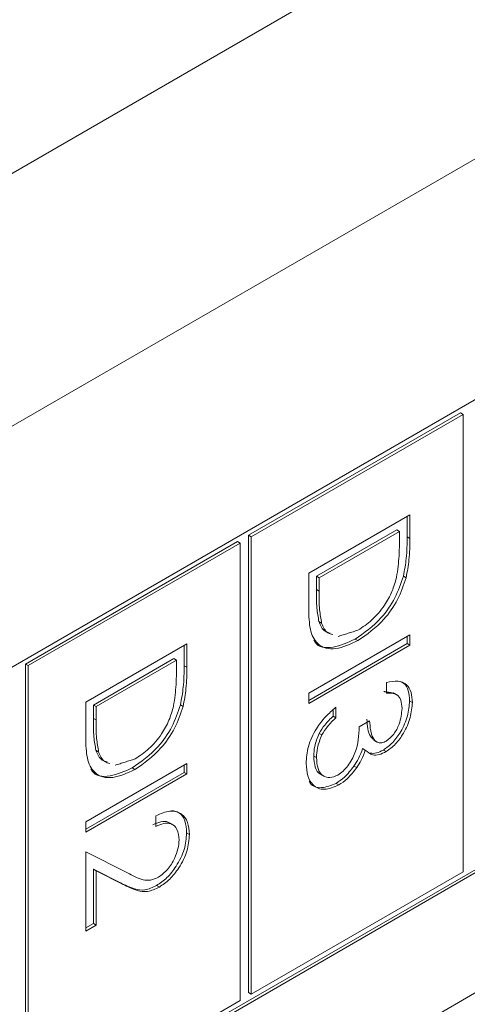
# Model space of a CAD drawing. Header units: inches. Extents: x 0.2 to 16.3, y 0.2 to 11.5.
# Tile 15 of 65: x 3.344 to 3.497, y 1.682 to 2.017. Entities that reach past the tile are written whole.
import ezdxf

# ---------------------------------------------------------------- set-up
doc = ezdxf.new("R2010")
doc.units = ezdxf.units.IN
doc.header["$MEASUREMENT"] = 0

msp = doc.modelspace()

# ---------------------------------------------------------------- linework, layer by layer
at = {"color": 7, "linetype": 'Continuous', "lineweight": 15}
for p, q in [((2.892866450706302, 1.705801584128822), (4.738886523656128, 2.771486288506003)), ((4.776127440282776, 2.706983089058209), (2.93010736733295, 1.641298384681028)), ((3.123854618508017, 1.469534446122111), (4.493284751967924, 2.260089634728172)), ((3.876897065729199, 2.106026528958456), (3.118170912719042, 1.668023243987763)), ((3.118170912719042, 1.507076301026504), (3.876897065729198, 1.945079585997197)), ((3.118171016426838, 1.508147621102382), (3.875969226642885, 1.945615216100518)), ((3.494372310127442, 1.883549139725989), (3.422286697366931, 1.84193500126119)), ((3.495300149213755, 1.883013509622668), (3.423214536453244, 1.841399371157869)), ((3.494372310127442, 1.883549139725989), (3.495300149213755, 1.883013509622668)), ((3.495300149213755, 1.727510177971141), (3.495300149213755, 1.883013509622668)), ((3.442776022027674, 1.828988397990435), (3.477149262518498, 1.848831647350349)), ((3.476221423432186, 1.848295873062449), (3.476221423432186, 1.841352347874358)), ((3.477149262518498, 1.848831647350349), (3.477149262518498, 1.840816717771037)), ((3.422286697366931, 1.84193500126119), (3.422286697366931, 1.686431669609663)), ((3.422286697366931, 1.84193500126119), (3.423214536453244, 1.841399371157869)), ((3.423214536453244, 1.841399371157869), (3.423214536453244, 1.685896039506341)), ((3.47269596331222, 1.843769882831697), (3.445373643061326, 1.827997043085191)), ((3.473623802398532, 1.843234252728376), (3.446301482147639, 1.82746141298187)), ((3.47269596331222, 1.843769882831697), (3.473623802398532, 1.843234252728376)), ((3.473623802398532, 1.840443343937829), (3.473623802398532, 1.843234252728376)), ((3.476221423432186, 1.841352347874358), (3.477149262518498, 1.840816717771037)), ((3.418524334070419, 1.839763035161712), (3.346438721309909, 1.798148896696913)), ((3.419452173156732, 1.839227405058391), (3.347366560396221, 1.797613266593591)), ((3.418524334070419, 1.839763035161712), (3.419452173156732, 1.839227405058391)), ((3.419452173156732, 1.683724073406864), (3.419452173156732, 1.839227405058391)), ((3.442776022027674, 1.81668771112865), (3.442776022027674, 1.828988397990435)), ((3.445373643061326, 1.827997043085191), (3.445373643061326, 1.823440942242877)), ((3.445373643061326, 1.827997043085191), (3.446301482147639, 1.82746141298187)), ((3.474982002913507, 1.828041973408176), (3.475909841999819, 1.827506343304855)), ((3.446301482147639, 1.82746141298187), (3.446301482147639, 1.822905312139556)), ((3.445373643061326, 1.823440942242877), (3.446301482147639, 1.822905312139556)), ((3.446248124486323, 1.812599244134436), (3.447175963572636, 1.812063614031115)), ((3.442776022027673, 1.788277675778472), (3.477149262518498, 1.808120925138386)), ((3.477149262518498, 1.808120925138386), (3.477149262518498, 1.804558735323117)), ((3.366928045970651, 1.785202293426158), (3.401301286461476, 1.805045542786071)), ((3.400373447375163, 1.804509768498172), (3.400373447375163, 1.797566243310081)), ((3.401301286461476, 1.805045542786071), (3.401301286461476, 1.797030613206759)), ((3.477149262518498, 1.804558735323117), (3.442776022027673, 1.784715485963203)), ((3.476221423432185, 1.805094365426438), (3.442776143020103, 1.785786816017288)), ((3.458601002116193, 1.806626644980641), (3.459528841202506, 1.80609101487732)), ((3.476221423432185, 1.807585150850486), (3.476221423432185, 1.805094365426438)), ((3.476221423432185, 1.805094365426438), (3.477149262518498, 1.804558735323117)), ((3.346438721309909, 1.798148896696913), (3.346438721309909, 1.642645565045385)), ((3.346438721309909, 1.798148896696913), (3.347366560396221, 1.797613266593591)), ((3.347366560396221, 1.797613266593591), (3.347366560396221, 1.642109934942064)), ((3.396847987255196, 1.79998377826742), (3.369525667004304, 1.784210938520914)), ((3.39777582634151, 1.799448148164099), (3.370453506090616, 1.783675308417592)), ((3.396847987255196, 1.79998377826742), (3.39777582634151, 1.799448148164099)), ((3.39777582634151, 1.796657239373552), (3.39777582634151, 1.799448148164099)), ((3.400373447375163, 1.797566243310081), (3.401301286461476, 1.797030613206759)), ((3.469216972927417, 1.788275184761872), (3.469216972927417, 1.791837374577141)), ((3.442776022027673, 1.784715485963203), (3.442776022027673, 1.788277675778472)), ((3.366928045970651, 1.772901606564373), (3.366928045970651, 1.785202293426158)), ((3.399134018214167, 1.784255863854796), (3.40006185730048, 1.783720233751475)), ((3.477102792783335, 1.785645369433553), (3.478030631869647, 1.785109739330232)), ((3.369525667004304, 1.784210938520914), (3.369525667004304, 1.7796548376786)), ((3.369525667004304, 1.784210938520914), (3.370453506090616, 1.783675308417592)), ((3.370453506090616, 1.783675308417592), (3.370453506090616, 1.779119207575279)), ((3.451102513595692, 1.782590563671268), (3.451102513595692, 1.780415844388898)), ((3.452030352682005, 1.783442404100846), (3.452030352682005, 1.779880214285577)), ((3.369525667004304, 1.7796548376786), (3.370453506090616, 1.779119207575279)), ((3.451102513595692, 1.780415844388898), (3.452030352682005, 1.779880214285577)), ((3.459962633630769, 1.776826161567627), (3.463488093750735, 1.778861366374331)), ((3.446351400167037, 1.77456412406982), (3.44727923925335, 1.774028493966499)), ((3.3704001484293, 1.768813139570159), (3.371327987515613, 1.768277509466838)), ((3.461100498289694, 1.769450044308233), (3.462028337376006, 1.768914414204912)), ((3.468172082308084, 1.768896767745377), (3.469099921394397, 1.768361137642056)), ((3.366928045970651, 1.744491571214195), (3.401301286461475, 1.764334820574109)), ((3.401301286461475, 1.764334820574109), (3.401301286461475, 1.76077263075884)), ((3.44449226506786, 1.766859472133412), (3.445420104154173, 1.766323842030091)), ((3.400373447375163, 1.761308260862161), (3.36692816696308, 1.742000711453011)), ((3.38275302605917, 1.762840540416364), (3.383680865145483, 1.762304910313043)), ((3.400373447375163, 1.763799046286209), (3.400373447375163, 1.761308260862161)), ((3.400373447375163, 1.761308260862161), (3.401301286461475, 1.76077263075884)), ((3.458167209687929, 1.763455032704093), (3.459095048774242, 1.762919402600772)), ((3.401301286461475, 1.76077263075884), (3.366928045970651, 1.740929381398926)), ((3.452059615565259, 1.757559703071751), (3.452987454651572, 1.75702407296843)), ((3.366928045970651, 1.740929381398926), (3.366928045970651, 1.744491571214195)), ((3.390724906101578, 1.742962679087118), (3.390724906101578, 1.746524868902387)), ((3.401254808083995, 1.740730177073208), (3.402182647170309, 1.740194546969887)), ((3.366928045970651, 1.734313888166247), (3.38115381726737, 1.727132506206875)), ((3.366928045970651, 1.707343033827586), (3.366928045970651, 1.734313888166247)), ((3.378704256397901, 1.723752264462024), (3.369525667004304, 1.728384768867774)), ((3.369525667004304, 1.728384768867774), (3.369525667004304, 1.709913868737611)), ((3.369525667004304, 1.728384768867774), (3.370453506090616, 1.727849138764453)), ((3.370453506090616, 1.727849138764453), (3.370453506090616, 1.70937823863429)), ((3.379632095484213, 1.723216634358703), (3.370453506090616, 1.727849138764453)), ((3.423214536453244, 1.685896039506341), (3.495300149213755, 1.727510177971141)), ((3.378704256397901, 1.723752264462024), (3.379632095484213, 1.723216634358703)), ((3.391036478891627, 1.722840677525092), (3.39196431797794, 1.722305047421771)), ((3.370453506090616, 1.70937823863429), (3.366928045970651, 1.707343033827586)), ((3.369525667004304, 1.709913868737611), (3.36692816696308, 1.708414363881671)), ((3.369525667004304, 1.709913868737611), (3.370453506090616, 1.70937823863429)), ((3.422286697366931, 1.686431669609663), (3.423214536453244, 1.685896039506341)), ((3.347366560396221, 1.642109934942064), (3.419452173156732, 1.683724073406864))]:
    msp.add_line(p, q, dxfattribs=at)
for points, knots in [([(3.476221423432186, 1.841352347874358), (3.476219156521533, 1.838965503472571), (3.476215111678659, 1.834706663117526), (3.475358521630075, 1.830076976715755), (3.474982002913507, 1.828041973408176)], [0, 0, 0, 0, 0.560444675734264, 1, 1, 1, 1]), ([(3.472659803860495, 1.827689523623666), (3.473004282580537, 1.830147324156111), (3.473619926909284, 1.834539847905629), (3.473622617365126, 1.838638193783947), (3.473623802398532, 1.840443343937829)], [0, 0, 0, 0, 0.5595417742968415, 0.9999999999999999, 0.9999999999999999, 0.9999999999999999, 0.9999999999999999]), ([(3.477149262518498, 1.840816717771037), (3.477146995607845, 1.83842987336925), (3.477142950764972, 1.834171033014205), (3.476286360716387, 1.829541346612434), (3.475909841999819, 1.827506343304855)], [0, 0, 0, 0, 0.560444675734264, 1, 1, 1, 1]), ([(3.474982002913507, 1.828041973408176), (3.474134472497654, 1.825532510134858), (3.472438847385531, 1.820511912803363), (3.466643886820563, 1.812255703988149), (3.461649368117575, 1.80876013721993), (3.458601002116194, 1.806626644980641)], [0, 0, 0, 0, 0.2802640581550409, 0.5607147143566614, 1, 1, 1, 1]), ([(3.475909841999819, 1.827506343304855), (3.475062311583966, 1.824996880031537), (3.473366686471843, 1.819976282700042), (3.467571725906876, 1.811720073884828), (3.462577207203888, 1.808224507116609), (3.459528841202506, 1.80609101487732)], [0, 0, 0, 0, 0.2802640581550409, 0.5607147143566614, 1, 1, 1, 1]), ([(3.459535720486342, 1.809657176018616), (3.461144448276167, 1.810714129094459), (3.464358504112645, 1.812825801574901), (3.468407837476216, 1.817626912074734), (3.471303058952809, 1.822806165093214), (3.472207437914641, 1.826061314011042), (3.472659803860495, 1.827689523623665)], [0, 0, 0, 0, 0.2801786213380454, 0.5597651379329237, 0.7797966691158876, 1, 1, 1, 1]), ([(3.445373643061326, 1.823440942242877), (3.445368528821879, 1.821299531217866), (3.445359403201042, 1.817478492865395), (3.445976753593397, 1.814089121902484), (3.446248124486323, 1.812599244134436)], [0, 0, 0, 0, 0.560426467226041, 1, 1, 1, 1]), ([(3.446301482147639, 1.822905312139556), (3.446296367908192, 1.820763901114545), (3.446287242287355, 1.816942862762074), (3.446904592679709, 1.813553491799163), (3.447175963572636, 1.812063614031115)], [0, 0, 0, 0, 0.560426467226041, 1, 1, 1, 1]), ([(3.459528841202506, 1.80609101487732), (3.456948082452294, 1.804891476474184), (3.451795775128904, 1.802496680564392), (3.445645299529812, 1.804086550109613), (3.442959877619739, 1.809764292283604), (3.442837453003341, 1.814374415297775), (3.442776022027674, 1.81668771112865)], [0, 0, 0, 0, 0.280123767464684, 0.55924783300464, 0.7788366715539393, 1, 1, 1, 1]), ([(3.446248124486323, 1.812599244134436), (3.446802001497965, 1.811267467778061), (3.447627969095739, 1.8092814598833), (3.449457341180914, 1.80883590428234), (3.450059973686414, 1.808689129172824)], [0, 0, 0, 0, 0.6705795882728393, 1, 1, 1, 1]), ([(3.447175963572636, 1.812063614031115), (3.447729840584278, 1.810731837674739), (3.448555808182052, 1.808745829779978), (3.450385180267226, 1.808300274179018), (3.450987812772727, 1.808153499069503)], [0, 0, 0, 0, 0.6705795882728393, 1, 1, 1, 1]), ([(3.458601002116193, 1.806626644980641), (3.456077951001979, 1.805494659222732), (3.451040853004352, 1.803234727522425), (3.445772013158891, 1.803729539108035), (3.444658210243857, 1.806113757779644), (3.44454652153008, 1.80635283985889)], [0, 0, 0, 0, 0.4744988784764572, 0.9473043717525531, 0.9999999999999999, 0.9999999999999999, 0.9999999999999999, 0.9999999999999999]), ([(3.396811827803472, 1.783903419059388), (3.397156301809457, 1.786361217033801), (3.397771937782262, 1.790753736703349), (3.397774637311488, 1.794852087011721), (3.39777582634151, 1.796657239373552)], [0, 0, 0, 0, 0.5595417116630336, 1, 1, 1, 1]), ([(3.400373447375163, 1.797566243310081), (3.400371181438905, 1.795179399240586), (3.40036713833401, 1.790920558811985), (3.399510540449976, 1.786290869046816), (3.399134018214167, 1.784255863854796)], [0, 0, 0, 0, 0.5604445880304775, 1, 1, 1, 1]), ([(3.401301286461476, 1.797030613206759), (3.401299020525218, 1.794643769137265), (3.401294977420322, 1.790384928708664), (3.400438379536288, 1.785755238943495), (3.40006185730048, 1.783720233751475)], [0, 0, 0, 0, 0.5604445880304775, 1, 1, 1, 1]), ([(3.469216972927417, 1.791837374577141), (3.470538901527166, 1.792143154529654), (3.47317853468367, 1.792753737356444), (3.476100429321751, 1.791407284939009), (3.477778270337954, 1.788706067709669), (3.477946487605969, 1.786308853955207), (3.478030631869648, 1.785109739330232)], [0, 0, 0, 0, 0.280287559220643, 0.5596794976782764, 0.7797464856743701, 1, 1, 1, 1]), ([(3.47328687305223, 1.792370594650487), (3.473958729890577, 1.792159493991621), (3.475487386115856, 1.791679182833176), (3.476832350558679, 1.789203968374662), (3.477012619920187, 1.786831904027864), (3.477102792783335, 1.785645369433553)], [0, 0, 0, 0, 0.2815614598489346, 0.6406285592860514, 1, 1, 1, 1]), ([(3.474505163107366, 1.783026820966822), (3.47443411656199, 1.784018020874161), (3.474292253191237, 1.785997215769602), (3.472573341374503, 1.788286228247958), (3.470490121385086, 1.788279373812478), (3.469216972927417, 1.788275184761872)], [0, 0, 0, 0, 0.2806360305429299, 0.5603646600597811, 1, 1, 1, 1]), ([(3.399134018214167, 1.784255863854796), (3.398286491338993, 1.78174640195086), (3.396590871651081, 1.776725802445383), (3.390795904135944, 1.7684696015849), (3.385801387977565, 1.764974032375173), (3.38275302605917, 1.762840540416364)], [0, 0, 0, 0, 0.2802639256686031, 0.560714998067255, 1, 1, 1, 1]), ([(3.477102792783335, 1.785645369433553), (3.47695337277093, 1.783952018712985), (3.476654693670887, 1.78056714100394), (3.474446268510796, 1.775447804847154), (3.471448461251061, 1.771275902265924), (3.469263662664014, 1.769689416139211), (3.468172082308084, 1.768896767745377)], [0, 0, 0, 0, 0.2800849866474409, 0.5598683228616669, 0.7800991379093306, 1, 1, 1, 1]), ([(3.478030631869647, 1.785109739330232), (3.477881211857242, 1.783416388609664), (3.4775825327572, 1.780031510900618), (3.475374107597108, 1.774912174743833), (3.472376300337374, 1.770740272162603), (3.470191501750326, 1.76915378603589), (3.469099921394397, 1.768361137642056)], [0, 0, 0, 0, 0.2800849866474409, 0.5598683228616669, 0.7800991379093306, 1, 1, 1, 1]), ([(3.40006185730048, 1.783720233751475), (3.399214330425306, 1.781210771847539), (3.397518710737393, 1.776190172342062), (3.391723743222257, 1.767933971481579), (3.386729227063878, 1.764438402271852), (3.383680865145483, 1.762304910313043)], [0, 0, 0, 0, 0.2802639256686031, 0.560714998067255, 1, 1, 1, 1]), ([(3.38368774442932, 1.765871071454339), (3.385296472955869, 1.766928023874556), (3.38851052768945, 1.769039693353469), (3.392559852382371, 1.77384081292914), (3.395455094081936, 1.77902005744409), (3.396359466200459, 1.782275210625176), (3.396811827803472, 1.783903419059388)], [0, 0, 0, 0, 0.2801786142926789, 0.5597646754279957, 0.779796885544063, 1, 1, 1, 1]), ([(3.441894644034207, 1.764352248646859), (3.442032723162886, 1.766253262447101), (3.442308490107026, 1.770049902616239), (3.444947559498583, 1.775870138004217), (3.448420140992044, 1.78037015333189), (3.450826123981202, 1.782417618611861), (3.452030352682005, 1.783442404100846)], [0, 0, 0, 0, 0.279885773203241, 0.5589783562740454, 0.7792623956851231, 1, 1, 1, 1]), ([(3.469113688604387, 1.771931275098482), (3.470013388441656, 1.772651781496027), (3.47182038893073, 1.774098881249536), (3.47404646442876, 1.778422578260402), (3.474331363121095, 1.781282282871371), (3.474505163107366, 1.783026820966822)], [0, 0, 0, 0, 0.2788592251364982, 0.5600742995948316, 1, 1, 1, 1]), ([(3.369525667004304, 1.7796548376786), (3.369520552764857, 1.777513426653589), (3.369511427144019, 1.773692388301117), (3.370128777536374, 1.770303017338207), (3.3704001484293, 1.768813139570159)], [0, 0, 0, 0, 0.560426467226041, 1, 1, 1, 1]), ([(3.370453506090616, 1.779119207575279), (3.370448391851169, 1.776977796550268), (3.370439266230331, 1.773156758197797), (3.371056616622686, 1.769767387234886), (3.371327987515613, 1.768277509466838)], [0, 0, 0, 0, 0.560426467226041, 1, 1, 1, 1]), ([(3.451102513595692, 1.780415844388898), (3.450103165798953, 1.779475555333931), (3.448320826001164, 1.777798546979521), (3.446952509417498, 1.775551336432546), (3.446351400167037, 1.77456412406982)], [0, 0, 0, 0, 0.5606943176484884, 0.9999999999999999, 0.9999999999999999, 0.9999999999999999, 0.9999999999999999]), ([(3.452030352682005, 1.779880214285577), (3.451031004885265, 1.77893992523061), (3.449248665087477, 1.7772629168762), (3.44788034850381, 1.775015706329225), (3.44727923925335, 1.774028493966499)], [0, 0, 0, 0, 0.5606943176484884, 0.9999999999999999, 0.9999999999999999, 0.9999999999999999, 0.9999999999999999]), ([(3.462560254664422, 1.779396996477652), (3.462678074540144, 1.777155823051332), (3.462841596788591, 1.774045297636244), (3.464610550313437, 1.772716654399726), (3.465104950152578, 1.772345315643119)], [0, 0, 0, 0, 0.7205128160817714, 1, 1, 1, 1]), ([(3.463488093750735, 1.778861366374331), (3.463667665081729, 1.776722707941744), (3.463936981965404, 1.773515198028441), (3.465953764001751, 1.771391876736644), (3.467664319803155, 1.771254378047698), (3.468630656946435, 1.771705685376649), (3.469113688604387, 1.771931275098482)], [0, 0, 0, 0, 0.4994185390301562, 0.7490162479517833, 0.8745436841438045, 1, 1, 1, 1]), ([(3.446351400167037, 1.77456412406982), (3.445733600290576, 1.77306681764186), (3.444627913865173, 1.770387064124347), (3.444533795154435, 1.76793947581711), (3.44449226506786, 1.766859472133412)], [0, 0, 0, 0, 0.558747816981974, 1, 1, 1, 1]), ([(3.452691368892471, 1.760415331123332), (3.453290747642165, 1.760819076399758), (3.454489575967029, 1.761626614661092), (3.456657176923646, 1.764114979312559), (3.459618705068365, 1.76951701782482), (3.459825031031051, 1.773901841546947), (3.459962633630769, 1.776826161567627)], [0, 0, 0, 0, 0.1255879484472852, 0.2511907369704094, 0.500605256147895, 0.9999999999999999, 0.9999999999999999, 0.9999999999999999, 0.9999999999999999]), ([(3.383680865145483, 1.762304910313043), (3.381100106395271, 1.761105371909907), (3.375947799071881, 1.758710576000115), (3.36979732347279, 1.760300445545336), (3.367111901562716, 1.765978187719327), (3.366989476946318, 1.770588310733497), (3.366928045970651, 1.772901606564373)], [0, 0, 0, 0, 0.280123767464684, 0.55924783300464, 0.7788366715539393, 1, 1, 1, 1]), ([(3.44727923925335, 1.774028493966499), (3.446661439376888, 1.772531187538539), (3.445555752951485, 1.769851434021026), (3.445461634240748, 1.767403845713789), (3.445420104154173, 1.766323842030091)], [0, 0, 0, 0, 0.558747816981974, 1, 1, 1, 1]), ([(3.3704001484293, 1.768813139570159), (3.370954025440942, 1.767481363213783), (3.371779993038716, 1.765495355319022), (3.373609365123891, 1.765049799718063), (3.374211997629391, 1.764903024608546)], [0, 0, 0, 0, 0.6705795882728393, 1, 1, 1, 1]), ([(3.371327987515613, 1.768277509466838), (3.371881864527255, 1.766945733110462), (3.372707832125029, 1.764959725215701), (3.374537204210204, 1.764514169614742), (3.375139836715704, 1.764367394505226)], [0, 0, 0, 0, 0.6705795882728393, 1, 1, 1, 1]), ([(3.461100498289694, 1.769450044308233), (3.460682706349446, 1.768284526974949), (3.459936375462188, 1.766202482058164), (3.458707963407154, 1.764294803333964), (3.45816720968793, 1.763455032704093)], [0, 0, 0, 0, 0.5597945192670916, 1, 1, 1, 1]), ([(3.462028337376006, 1.768914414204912), (3.461610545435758, 1.767748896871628), (3.4608642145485, 1.765666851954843), (3.459635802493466, 1.763759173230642), (3.459095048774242, 1.762919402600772)], [0, 0, 0, 0, 0.5597945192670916, 1, 1, 1, 1]), ([(3.469099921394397, 1.768361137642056), (3.468305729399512, 1.767967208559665), (3.466717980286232, 1.767179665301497), (3.464080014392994, 1.767086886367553), (3.462806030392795, 1.768221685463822), (3.462028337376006, 1.768914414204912)], [0, 0, 0, 0, 0.2805082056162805, 0.5607921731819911, 1, 1, 1, 1]), ([(3.468172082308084, 1.768896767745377), (3.467369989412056, 1.768487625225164), (3.465766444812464, 1.767669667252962), (3.464366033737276, 1.767769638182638), (3.463666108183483, 1.767819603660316)], [0, 0, 0, 0, 0.5001999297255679, 1, 1, 1, 1]), ([(3.452987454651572, 1.75702407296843), (3.451300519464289, 1.756334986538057), (3.447925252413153, 1.754956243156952), (3.444217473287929, 1.756541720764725), (3.442203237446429, 1.759918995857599), (3.441997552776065, 1.762873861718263), (3.441894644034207, 1.764352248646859)], [0, 0, 0, 0, 0.2793035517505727, 0.5588383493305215, 0.7792767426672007, 0.9999999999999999, 0.9999999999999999, 0.9999999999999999, 0.9999999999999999]), ([(3.44449226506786, 1.766859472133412), (3.444588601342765, 1.765565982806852), (3.444780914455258, 1.762983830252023), (3.445929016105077, 1.760906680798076), (3.446939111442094, 1.760646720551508), (3.446996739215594, 1.760631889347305)], [0, 0, 0, 0, 0.4862519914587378, 0.9706897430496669, 1, 1, 1, 1]), ([(3.445420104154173, 1.766323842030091), (3.445499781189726, 1.764993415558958), (3.445658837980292, 1.76233752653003), (3.447442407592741, 1.760041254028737), (3.449891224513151, 1.759198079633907), (3.451758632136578, 1.760009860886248), (3.452691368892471, 1.760415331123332)], [0, 0, 0, 0, 0.2805992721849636, 0.5601516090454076, 0.7803035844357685, 1, 1, 1, 1]), ([(3.38275302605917, 1.762840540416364), (3.380229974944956, 1.761708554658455), (3.37519287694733, 1.759448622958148), (3.369924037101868, 1.759943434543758), (3.368810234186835, 1.762327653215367), (3.368698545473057, 1.762566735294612)], [0, 0, 0, 0, 0.4744988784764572, 0.9473043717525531, 0.9999999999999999, 0.9999999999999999, 0.9999999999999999, 0.9999999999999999]), ([(3.458167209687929, 1.763455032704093), (3.457115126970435, 1.762086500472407), (3.455234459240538, 1.759640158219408), (3.45303059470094, 1.75819597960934), (3.452059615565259, 1.757559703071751)], [0, 0, 0, 0, 0.5594197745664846, 1, 1, 1, 1]), ([(3.459095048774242, 1.762919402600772), (3.458042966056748, 1.761550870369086), (3.45616229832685, 1.759104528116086), (3.453958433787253, 1.757660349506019), (3.452987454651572, 1.75702407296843)], [0, 0, 0, 0, 0.5594197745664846, 1, 1, 1, 1]), ([(3.452059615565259, 1.757559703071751), (3.450399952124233, 1.756901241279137), (3.447079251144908, 1.75558377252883), (3.443874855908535, 1.75649141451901), (3.443027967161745, 1.758084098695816), (3.442895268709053, 1.758333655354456)], [0, 0, 0, 0, 0.4572924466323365, 0.914963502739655, 1, 1, 1, 1]), ([(3.390724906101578, 1.746524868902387), (3.392395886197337, 1.747258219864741), (3.395734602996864, 1.748723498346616), (3.399552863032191, 1.747541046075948), (3.401845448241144, 1.744555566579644), (3.402070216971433, 1.741648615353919), (3.402182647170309, 1.740194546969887)], [0, 0, 0, 0, 0.280029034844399, 0.5595145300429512, 0.779667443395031, 0.9999999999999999, 0.9999999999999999, 0.9999999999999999, 0.9999999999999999]), ([(3.396067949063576, 1.748290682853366), (3.396982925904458, 1.7481549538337), (3.399011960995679, 1.747853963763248), (3.400897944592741, 1.74504078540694), (3.401135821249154, 1.742167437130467), (3.401254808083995, 1.740730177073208)], [0, 0, 0, 0, 0.2910229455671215, 0.6453669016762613, 0.9999999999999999, 0.9999999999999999, 0.9999999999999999, 0.9999999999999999]), ([(3.39539414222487, 1.743916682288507), (3.395240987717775, 1.74407629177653), (3.394553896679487, 1.744792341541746), (3.392488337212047, 1.744585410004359), (3.390694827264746, 1.743860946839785), (3.389797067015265, 1.743498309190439)], [0, 0, 0, 0, 0.1253078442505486, 0.5621636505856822, 1, 1, 1, 1]), ([(3.398657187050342, 1.738342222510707), (3.398537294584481, 1.739628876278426), (3.398297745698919, 1.742199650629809), (3.396154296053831, 1.744025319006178), (3.393463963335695, 1.744121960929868), (3.391638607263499, 1.743349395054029), (3.390724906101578, 1.742962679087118)], [0, 0, 0, 0, 0.2796986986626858, 0.5588467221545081, 0.7791760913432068, 1, 1, 1, 1]), ([(3.401254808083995, 1.740730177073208), (3.401111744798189, 1.738877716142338), (3.400825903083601, 1.73517648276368), (3.39802668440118, 1.729631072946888), (3.394630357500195, 1.725290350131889), (3.392234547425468, 1.723657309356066), (3.391036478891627, 1.722840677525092)], [0, 0, 0, 0, 0.2798905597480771, 0.5592238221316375, 0.7795818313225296, 1, 1, 1, 1]), ([(3.391688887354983, 1.725708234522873), (3.392751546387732, 1.72648856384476), (3.394879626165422, 1.72805125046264), (3.39712946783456, 1.731772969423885), (3.398466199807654, 1.735335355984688), (3.398593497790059, 1.737339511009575), (3.398657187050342, 1.738342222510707)], [0, 0, 0, 0, 0.2791267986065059, 0.5589790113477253, 0.7793499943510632, 1, 1, 1, 1]), ([(3.402182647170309, 1.740194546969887), (3.402039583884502, 1.738342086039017), (3.401753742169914, 1.734640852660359), (3.398954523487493, 1.729095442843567), (3.395558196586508, 1.724754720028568), (3.393162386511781, 1.723121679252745), (3.39196431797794, 1.722305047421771)], [0, 0, 0, 0, 0.2798905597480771, 0.5592238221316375, 0.7795818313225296, 1, 1, 1, 1]), ([(3.38115381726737, 1.727132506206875), (3.382851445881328, 1.726208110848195), (3.38521458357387, 1.724921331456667), (3.388881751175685, 1.724408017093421), (3.390753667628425, 1.725275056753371), (3.391688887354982, 1.725708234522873)], [0, 0, 0, 0, 0.5607180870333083, 0.7805323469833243, 0.9999999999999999, 0.9999999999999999, 0.9999999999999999, 0.9999999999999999]), ([(3.391036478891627, 1.722840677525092), (3.389673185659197, 1.722214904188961), (3.386943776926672, 1.720962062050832), (3.382821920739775, 1.721756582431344), (3.380267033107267, 1.72299484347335), (3.378704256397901, 1.723752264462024)], [0, 0, 0, 0, 0.2792878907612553, 0.5591539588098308, 1, 1, 1, 1]), ([(3.39196431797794, 1.722305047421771), (3.390601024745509, 1.72167927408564), (3.387871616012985, 1.720426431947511), (3.383749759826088, 1.721220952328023), (3.38119487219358, 1.722459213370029), (3.379632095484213, 1.723216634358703)], [0, 0, 0, 0, 0.2792878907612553, 0.5591539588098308, 1, 1, 1, 1])]:
    msp.add_open_spline(points, degree=3, knots=knots, dxfattribs=at)
for points in [[(3.452746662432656, 1.80752461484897), (3.459535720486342, 1.809657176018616)], [(3.471591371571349, 1.788240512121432), (3.468289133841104, 1.788810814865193)], [(3.472664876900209, 1.787707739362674), (3.471505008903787, 1.78837731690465)], [(3.46488735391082, 1.772263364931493), (3.466047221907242, 1.771593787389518)], [(3.376898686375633, 1.763738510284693), (3.38368774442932, 1.765871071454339)], [(3.446860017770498, 1.760654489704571), (3.448019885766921, 1.759984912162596)], [(3.396551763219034, 1.743482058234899), (3.395391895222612, 1.744151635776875)]]:
    msp.add_open_spline(points, degree=1, dxfattribs=at)

doc.saveas('drawing.dxf')
